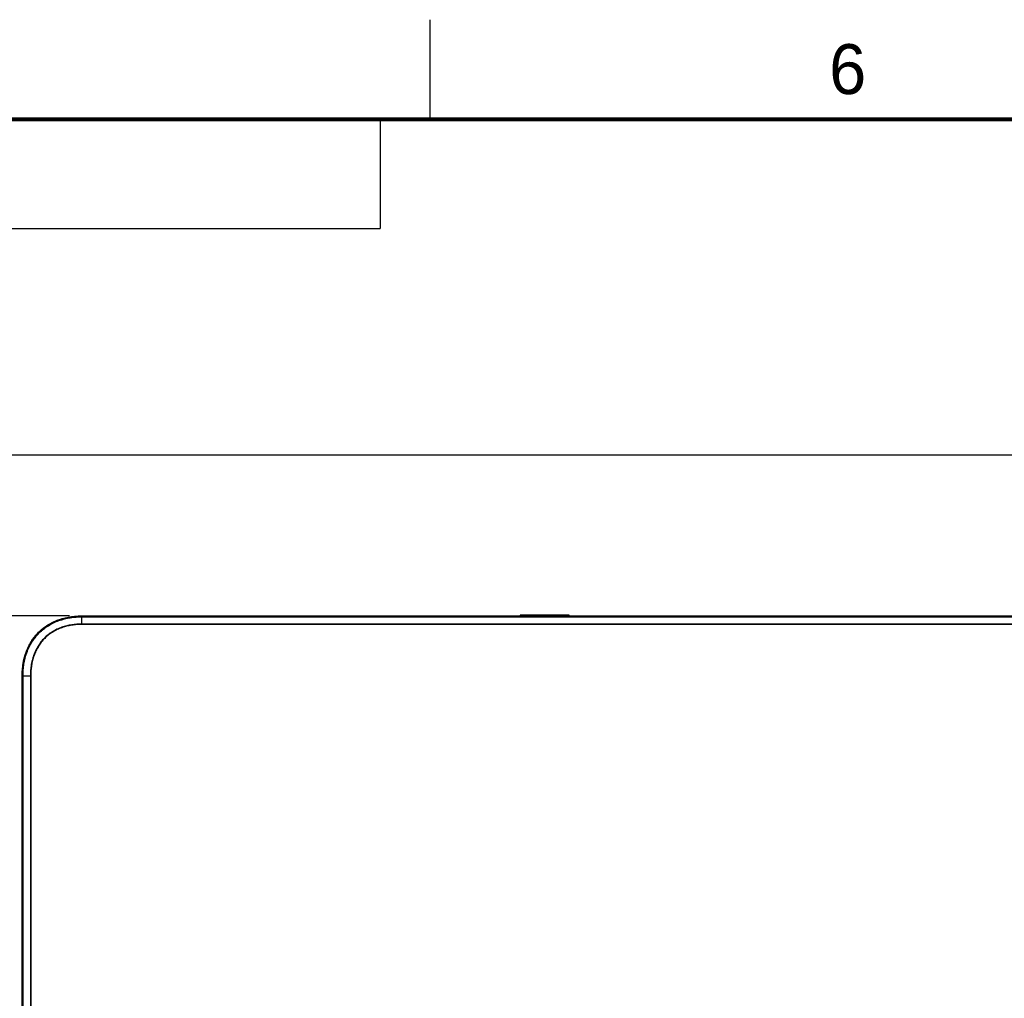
# Model space of a CAD drawing. Header units: inches. Extents: x 0 to 34, y 0 to 22.
# Tile 43 of 125: x 6.4 to 11.4, y 17.1 to 22. Entities that reach past the tile are written whole.
import ezdxf

# ---------------------------------------------------------------- set-up
doc = ezdxf.new("R2010")
doc.units = ezdxf.units.IN
doc.header["$LTSCALE"] = 1.87
doc.header["$MEASUREMENT"] = 0
doc.layers.get('0').update_dxf_attribs({"linetype": 'CONTINUOUS'})
doc.layers.add('DIMENSIONS', color=7, linetype='CONTINUOUS')
doc.styles.get("Standard").update_dxf_attribs({"font": 'txt', "width": 0.8})
doc.styles.add('TEXTSTYLE_2', font='txt')
doc.dimstyles.new('DIMSTYLE_1', dxfattribs={"dimtxt": 0.125, "dimasz": 0.18, "dimexe": 0.125, "dimexo": 0.0625, "dimgap": 0.0625, "dimtad": 0, "dimtih": 1, "dimtoh": 1, "dimlfac": 1.333333, "dimzin": 4, "dimdsep": 46, "dimtxsty": 'STANDARD', "dimblk": '_FILLED', "dimblk1": '_FILLED', "dimblk2": '_FILLED', "dimcen": 0.09, "dimadec": 0, "dimazin": 0, "dimtp": 0.001, "dimtm": 0.001, "dimtfac": 1, "dimtofl": 0, "dimtmove": 0, "dimatfit": 3, "dimldrblk": '_FILLED', "dimfxl": 1, "dimtolj": 1, "dimtzin": 4, "dimarcsym": 0})

# ---------------------------------------------------------------- blocks, each defined once
blk = doc.blocks.new('_FILLED')
at = {"color": 0, "linetype": 'BYBLOCK'}
blk.add_solid([(0, 0), (-1, 0.174), (-1, -0.174)], dxfattribs=at)
blk = doc.blocks.new('*D0')
at = {"layer": 'DIMENSIONS', "color": 2, "linetype": 'CONTINUOUS'}
for p, q in [((6.6912, 19.0106), (4.4695, 19.0106)), ((4.5945, 19.0106), (4.5945, 16.3245)), ((4.5945, 13.3883), (4.5945, 16.0745)), ((6.7962, 13.3883), (4.4695, 13.3883))]:
    blk.add_line(p, q, dxfattribs=at)
at = {"layer": 'DIMENSIONS', "color": 2, "linetype": 'CONTINUOUS', "xscale": 0.18, "yscale": 0.18, "zscale": 0.18}
for p, rotation in [((4.5945, 19.0106), 90), ((4.5945, 13.3883), 270)]:
    blk.add_blockref('_FILLED', p, dxfattribs=dict(at, rotation=rotation))
at = {"layer": 'DIMENSIONS', "color": 2, "linetype": 'CONTINUOUS', "insert": (4.5945, 16.262), "char_height": 0.125, "width": 1.225, "attachment_point": 2, "line_spacing_factor": 0.9}
blk.add_mtext('7.50{\\Ftxt.shx;\\W1.000000;\\H0.125000; }[190.4]', dxfattribs=at)
blk = doc.blocks.new('*D3')
at = {"layer": 'DIMENSIONS', "color": 2, "linetype": 'CONTINUOUS'}
for p, q in [((5.7038, 19.8159), (5.7038, 20.1759)), ((13.325, 19.8159), (5.5788, 19.8159)), ((6.6912, 19.0106), (5.5788, 19.0106)), ((5.7038, 19.0106), (5.7038, 18.6506))]:
    blk.add_line(p, q, dxfattribs=at)
at = {"layer": 'DIMENSIONS', "color": 2, "linetype": 'CONTINUOUS', "xscale": 0.18, "yscale": 0.18, "zscale": 0.18}
for p, rotation in [((5.7038, 19.8159), 270), ((5.7038, 19.0106), 90)]:
    blk.add_blockref('_FILLED', p, dxfattribs=dict(at, rotation=rotation))
at = {"layer": 'DIMENSIONS', "color": 2, "linetype": 'CONTINUOUS', "insert": (5.7038, 19.4758), "char_height": 0.125, "width": 1.125, "attachment_point": 2, "line_spacing_factor": 0.9}
blk.add_mtext('1.07{\\Ftxt.shx;\\W1.000000;\\H0.125000; }[27.3]', dxfattribs=at)

msp = doc.modelspace()

# ---------------------------------------------------------------- linework, layer by layer
at = {"color": 2, "linetype": 'CONTINUOUS'}
for p, q in [((8.50002, 21.5), (8.50002, 22)), ((0.50003, 21.5), (8.25003, 21.5)), ((0.50003, 21.5), (8.25003, 21.5)), ((0.50003, 21.5), (8.25003, 21.5)), ((8.25003, 21.5), (8.25003, 20.95313)), ((8.25003, 21.5), (8.25003, 20.95313)), ((8.25003, 21.5), (8.25003, 20.95313)), ((0.50003, 20.95313), (8.25003, 20.95313)), ((0.50003, 20.95313), (8.25003, 20.95313)), ((0.50003, 20.95313), (8.25003, 20.95313))]:
    msp.add_line(p, q, dxfattribs=at)
at = {"color": 7, "linetype": 'CONTINUOUS'}
for p, q in [((8.95124, 19.01445), (8.95124, 19.01064)), ((9.19649, 19.01445), (8.95124, 19.01445)), ((9.19649, 19.01064), (9.19649, 19.01445)), ((13.65374, 18.96762), (6.75373, 18.96763)), ((6.75374, 18.9697), (6.75374, 19.01064)), ((6.75374, 19.01064), (13.65374, 19.01064)), ((6.75374, 19.007), (13.65374, 19.007)), ((6.75374, 19.00611), (13.65374, 19.00611)), ((6.75374, 18.9676), (6.75374, 18.96973)), ((13.65374, 18.9697), (6.75374, 18.9697)), ((6.4538, 13.6857), (6.4538, 18.7107)), ((6.4538, 18.7107), (6.49684, 18.7107)), ((6.45744, 13.6857), (6.45744, 18.7107)), ((6.45833, 13.6857), (6.45833, 18.7107)), ((6.49474, 18.7107), (6.49474, 13.6857)), ((6.49682, 18.71071), (6.49681, 13.6857))]:
    msp.add_line(p, q, dxfattribs=at)
at = {"color": 7, "linetype": 'CONTINUOUS', "const_width": 0.02}
msp.add_lwpolyline([(33.50002, 21.5), (0.50002, 21.5)], dxfattribs=at)
at = {"color": 7, "linetype": 'CONTINUOUS'}
msp.add_open_spline([(6.45374, 18.7107), (6.45374, 18.7357), (6.45831, 18.78113), (6.47546, 18.83898), (6.50128, 18.88816), (6.53496, 18.92948), (6.57628, 18.96316), (6.62546, 18.98898), (6.68331, 19.00613), (6.72874, 19.0107), (6.75374, 19.0107)], degree=3, dxfattribs=at)
for points, knots in [([(6.4538, 18.7107), (6.4538, 18.72065), (6.45453, 18.74055), (6.4592, 18.78007), (6.47143, 18.82853), (6.49302, 18.87374), (6.51599, 18.90629), (6.53592, 18.92858), (6.55822, 18.9485), (6.59076, 18.97145), (6.63595, 18.99302), (6.68439, 19.00525), (6.7239, 19.00991), (6.74379, 19.01064), (6.75374, 19.01064)], [0, 0, 0, 0, 0.0625397, 0.1250831, 0.250054, 0.3750009, 0.4375525, 0.5000952, 0.5626313, 0.625161, 0.750037, 0.8749495, 0.9374739, 1, 1, 1, 1]), ([(6.45744, 18.7107), (6.45744, 18.72053), (6.45815, 18.74019), (6.46275, 18.77924), (6.47481, 18.82711), (6.4961, 18.87178), (6.51878, 18.90394), (6.53846, 18.92598), (6.5605, 18.94566), (6.59266, 18.96834), (6.63733, 18.98963), (6.6852, 19.00169), (6.72425, 19.00629), (6.74391, 19.007), (6.75374, 19.007)], [0, 0, 0, 0, 0.0625376, 0.1250734, 0.250009, 0.3749078, 0.4374488, 0.4999966, 0.5625464, 0.6250901, 0.7499911, 0.8749266, 0.9374624, 1, 1, 1, 1]), ([(6.45833, 18.7107), (6.45833, 18.7205), (6.45904, 18.7401), (6.46363, 18.77903), (6.47564, 18.82676), (6.49686, 18.8713), (6.51947, 18.90337), (6.53909, 18.92535), (6.56107, 18.94496), (6.59314, 18.96757), (6.63768, 18.98879), (6.68541, 19.00081), (6.72433, 19.00539), (6.74394, 19.0061), (6.75374, 19.00611)], [0, 0, 0, 0, 0.0625376, 0.1250734, 0.2500091, 0.3749079, 0.4374488, 0.4999966, 0.5625464, 0.62509, 0.7499909, 0.8749266, 0.9374624, 1, 1, 1, 1]), ([(6.75374, 18.96975), (6.73654, 18.9698), (6.71066, 18.96787), (6.6769, 18.96104), (6.65212, 18.95366), (6.62818, 18.94389), (6.60542, 18.93159), (6.5842, 18.91678), (6.56485, 18.8996), (6.54767, 18.88024), (6.53286, 18.85902), (6.52055, 18.83626), (6.51078, 18.81232), (6.50339, 18.78753), (6.49656, 18.75378), (6.49464, 18.7279), (6.4947, 18.7107)], [0, 0, 0, 0, 0.124924, 0.1874367, 0.2499489, 0.3124571, 0.3749638, 0.437472, 0.4999839, 0.5625019, 0.6250231, 0.687543, 0.7500592, 0.8125718, 0.8750825, 1, 1, 1, 1]), ([(6.75373, 18.96763), (6.74946, 18.96764), (6.74092, 18.96752), (6.72813, 18.96681), (6.71538, 18.96558), (6.69846, 18.96326), (6.67751, 18.95902), (6.65293, 18.95171), (6.62917, 18.94203), (6.60659, 18.92983), (6.58554, 18.91515), (6.56634, 18.89811), (6.5493, 18.87891), (6.53461, 18.85785), (6.52241, 18.83527), (6.51273, 18.81151), (6.50541, 18.78693), (6.50033, 18.76179), (6.49788, 18.74057), (6.49691, 18.72352), (6.49681, 18.71498), (6.49682, 18.71071)], [0, 0, 0, 0, 0.0312543, 0.0625086, 0.0937642, 0.1250193, 0.1875173, 0.2500146, 0.312508, 0.3749998, 0.437493, 0.49999, 0.5624929, 0.6249992, 0.6875042, 0.7500055, 0.8125032, 0.8749991, 0.9374937, 0.9687472, 1, 1, 1, 1])]:
    msp.add_open_spline(points, degree=3, knots=knots, dxfattribs=at)

# ---------------------------------------------------------------- texts
at = {"color": 2, "linetype": 'CONTINUOUS', "insert": (10.50119, 21.87725), "char_height": 0.25, "width": 0.25, "attachment_point": 1, "line_spacing_factor": 0.9, "style": 'TEXTSTYLE_2'}
msp.add_mtext('6', dxfattribs=at)

# ---------------------------------------------------------------- dimensions: what is measured, and where the dimension line sits
at = {"layer": 'DIMENSIONS', "color": 2, "linetype": 'CONTINUOUS'}
for base, p2, angle, picture, middle in [((5.7038, 19.81589), (13.38749, 19.81589), 90, '*D3', (5.7038, 19.41326)), ((4.5945, 13.3883), (6.85874, 13.3883), 270, '*D0', (4.5945, 16.19947))]:
    dim = msp.add_linear_dim(base=base, p1=(6.75374, 19.01064), p2=p2, angle=angle, dimstyle='DIMSTYLE_1', dxfattribs=at)
    dim.commit()
    dim.dimension.update_dxf_attribs({"geometry": picture, "text_midpoint": middle, "dimtype": 160})

doc.saveas('drawing.dxf')
